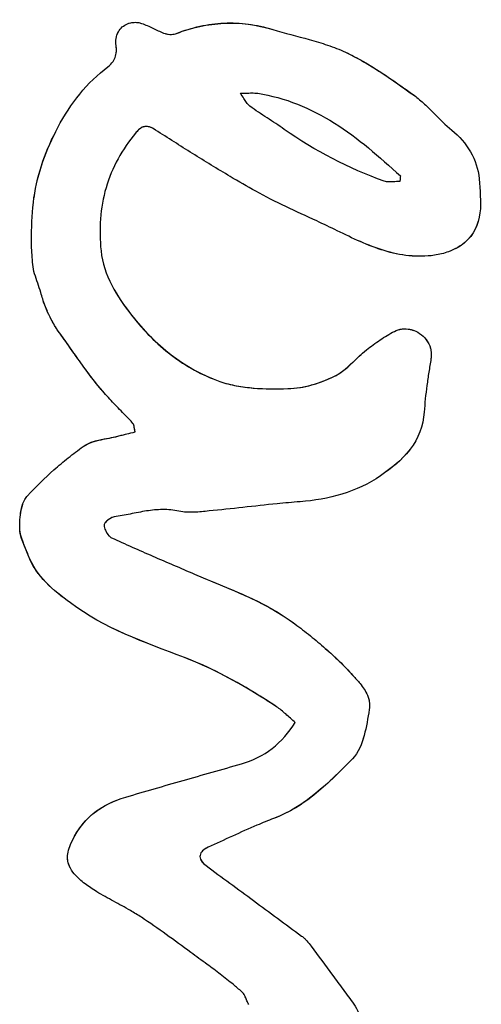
# Model space of a CAD drawing. Header units: millimetres. Extents: x 364 to 1163, y -230 to 1292.
# Tile 29 of 39: x 478.72 to 480.42, y 520.56 to 524.18. Entities that reach past the tile are written whole.
import ezdxf

# ---------------------------------------------------------------- set-up
doc = ezdxf.new("R2010")
doc.units = ezdxf.units.MM
doc.layers.add('Make2D$Visible$Curves', color=7, linetype='Continuous', true_color=0x000000)

msp = doc.modelspace()

# ---------------------------------------------------------------- linework, layer by layer
at = {"layer": 'Make2D$Visible$Curves', "color": 18, "lineweight": -3, "true_color": 0x000000}
for points, knots in [([(479.0751, 524.0822), (479.0739, 524.0907), (479.0738, 524.0995), (479.0752, 524.108), (479.0766, 524.1165), (479.0795, 524.1249), (479.0836, 524.1323), (479.0874, 524.139), (479.0923, 524.145), (479.098, 524.1499), (479.1036, 524.1548), (479.11, 524.1588), (479.1168, 524.1616), (479.124, 524.1646), (479.1317, 524.1664), (479.1395, 524.1669), (479.1479, 524.1675), (479.1565, 524.1666), (479.1648, 524.1645), (479.1682, 524.1636), (479.1715, 524.1626), (479.1748, 524.1613)], [0, 0, 0, 0, 0.0260355, 0.0260355, 0.0260355, 0.0522641, 0.0522641, 0.0522641, 0.0758628, 0.0758628, 0.0758628, 0.0993803, 0.0993803, 0.0993803, 0.1244568, 0.1244568, 0.1244568, 0.1518462, 0.1518462, 0.1518462, 0.1630204, 0.1630204, 0.1630204, 0.1630204]), ([(479.1748, 524.1613), (479.1884, 524.1561), (479.2015, 524.1496), (479.2147, 524.1433), (479.2213, 524.1402), (479.2279, 524.137), (479.2346, 524.1341), (479.2413, 524.1311), (479.2481, 524.1284), (479.255, 524.1259)], [-0.09232016, -0.09232016, -0.09232016, -0.09232016, -0.04614504, -0.04614504, -0.04614504, -0.02309944, -0.02309944, -0.02309944, 0, 0, 0, 0]), ([(479.2974, 524.1263), (479.3253, 524.1372), (479.354, 524.1461), (479.3832, 524.1526), (479.4122, 524.159), (479.442, 524.1631), (479.4718, 524.1644), (479.5013, 524.1657), (479.5311, 524.1644), (479.5606, 524.1605), (479.591, 524.1566), (479.6211, 524.1499), (479.6506, 524.1408)], [0, 0, 0, 0, 0.0942346, 0.0942346, 0.0942346, 0.187943, 0.187943, 0.187943, 0.2806363, 0.2806363, 0.2806363, 0.3760226, 0.3760226, 0.3760226, 0.3760226]), ([(479.0766, 524.1146), (479.0774, 524.1179), (479.0785, 524.1211), (479.0797, 524.1242), (479.0803, 524.1257), (479.081, 524.1271), (479.0817, 524.1285)], [-0.13105179, -0.13105179, -0.13105179, -0.13105179, -0.12077094, -0.12077094, -0.12077094, -0.11595115, -0.11595115, -0.11595115, -0.11595115]), ([(479.255, 524.1259), (479.2588, 524.1246), (479.2628, 524.1237), (479.2668, 524.1232), (479.2708, 524.1227), (479.2749, 524.1225), (479.2789, 524.1227), (479.2852, 524.1229), (479.2915, 524.124), (479.2974, 524.1263)], [0, 0, 0, 0, 0.01289949, 0.01289949, 0.01289949, 0.02576032, 0.02576032, 0.02576032, 0.04580354, 0.04580354, 0.04580354, 0.04580354]), ([(479.6506, 524.1408), (479.695, 524.1272), (479.7402, 524.1162), (479.7852, 524.1038), (479.8077, 524.0975), (479.8301, 524.0909), (479.8523, 524.0834), (479.8745, 524.0758), (479.8966, 524.0673), (479.918, 524.0573)], [0, 0, 0, 0, 0.1433502, 0.1433502, 0.1433502, 0.2149721, 0.2149721, 0.2149721, 0.2870467, 0.2870467, 0.2870467, 0.2870467]), ([(479.0452, 524.0041), (479.0522, 524.0094), (479.0588, 524.0157), (479.0639, 524.0231), (479.068, 524.0291), (479.0713, 524.0359), (479.0734, 524.043), (479.0754, 524.0502), (479.0763, 524.0577), (479.0764, 524.0652), (479.0764, 524.0709), (479.0759, 524.0766), (479.0751, 524.0822)], [0, 0, 0, 0, 0.02794119, 0.02794119, 0.02794119, 0.0505479, 0.0505479, 0.0505479, 0.07305874, 0.07305874, 0.07305874, 0.09020914, 0.09020914, 0.09020914, 0.09020914]), ([(479.918, 524.0573), (479.9408, 524.0466), (479.963, 524.0349), (479.9849, 524.0224), (480.0067, 524.0099), (480.0281, 523.9967), (480.0493, 523.9829), (480.0907, 523.9558), (480.1311, 523.9269), (480.1713, 523.8978)], [-0.3028687, -0.3028687, -0.3028687, -0.3028687, -0.2264116, -0.2264116, -0.2264116, -0.1500111, -0.1500111, -0.1500111, 0, 0, 0, 0]), ([(479.532, 523.9067), (479.5389, 523.9067), (479.5459, 523.9068), (479.5528, 523.907), (479.5598, 523.9072), (479.5668, 523.9075), (479.5737, 523.9076), (479.5811, 523.9076), (479.5885, 523.9075), (479.5957, 523.9063)], [0, 0, 0, 0, 0.02174167, 0.02174167, 0.02174167, 0.04348503, 0.04348503, 0.04348503, 0.06643052, 0.06643052, 0.06643052, 0.06643052]), ([(479.5672, 523.8586), (479.5622, 523.8621), (479.5582, 523.8672), (479.5547, 523.8723), (479.5512, 523.8774), (479.548, 523.8826), (479.5447, 523.8878), (479.5406, 523.8942), (479.5364, 523.9005), (479.532, 523.9067)], [0, 0, 0, 0, 0.01917203, 0.01917203, 0.01917203, 0.03784289, 0.03784289, 0.03784289, 0.0609083, 0.0609083, 0.0609083, 0.0609083]), ([(479.5957, 523.9063), (479.6964, 523.8908), (479.7898, 523.8521), (479.9648, 523.7419), (480.0434, 523.6732), (480.1202, 523.6027)], [-0.6287854, -0.6287854, -0.6287854, -0.6287854, -0.3143927, -0.3143927, 0, 0, 0, 0]), ([(480.1713, 523.8978), (480.1844, 523.8884), (480.1968, 523.8779), (480.2086, 523.867), (480.2204, 523.856), (480.2318, 523.8446), (480.2431, 523.8331), (480.2643, 523.8117), (480.2854, 523.7899), (480.3089, 523.771)], [0, 0, 0, 0, 0.0487096, 0.0487096, 0.0487096, 0.0972735, 0.0972735, 0.0972735, 0.1881568, 0.1881568, 0.1881568, 0.1881568]), ([(479.6932, 523.774), (479.6828, 523.7813), (479.6723, 523.7884), (479.6618, 523.7954), (479.6512, 523.8024), (479.6406, 523.8093), (479.63, 523.8162), (479.6089, 523.8301), (479.5877, 523.8439), (479.5672, 523.8586)], [0, 0, 0, 0, 0.0388342, 0.0388342, 0.0388342, 0.0776573, 0.0776573, 0.0776573, 0.1553073, 0.1553073, 0.1553073, 0.1553073]), ([(478.7663, 523.3127), (478.7642, 523.3359), (478.7637, 523.3593), (478.7647, 523.4294), (478.767, 523.4759), (478.7862, 523.6144), (478.8185, 523.7006), (478.8612, 523.7813)], [0.0701067, 0.0701067, 0.0701067, 0.0701067, 0.1402134, 0.1402134, 0.2804268, 0.2804268, 0.5608535, 0.5608535, 0.5608535, 0.5608535]), ([(478.7734, 523.5221), (478.7734, 523.5224), (478.7735, 523.5226), (478.7864, 523.6153), (478.8187, 523.7009), (478.8612, 523.7813)], [-0.281317, -0.281317, -0.281317, -0.281317, -0.2806452, -0.2806452, 0, 0, 0, 0]), ([(479.1468, 523.7605), (479.0978, 523.7019), (479.0598, 523.6334), (479.0166, 523.4854), (479.0115, 523.4059), (479.0198, 523.3279)], [0, 0, 0, 0, 0.2358582, 0.2358582, 0.4717164, 0.4717164, 0.4717164, 0.4717164]), ([(479.2204, 523.7713), (479.2131, 523.776), (479.2054, 523.7803), (479.1973, 523.7827), (479.1931, 523.784), (479.1887, 523.7848), (479.1843, 523.7846), (479.1799, 523.7845), (479.1755, 523.7834), (479.1715, 523.7816), (479.1665, 523.7793), (479.1619, 523.7759), (479.1577, 523.7721), (479.1538, 523.7685), (479.1502, 523.7646), (479.1468, 523.7605)], [0, 0, 0, 0, 0.02730401, 0.02730401, 0.02730401, 0.04131671, 0.04131671, 0.04131671, 0.05550144, 0.05550144, 0.05550144, 0.07317962, 0.07317962, 0.07317962, 0.08970127, 0.08970127, 0.08970127, 0.08970127]), ([(479.1869, 523.7846), (479.1828, 523.7848), (479.1787, 523.7842), (479.1748, 523.7829), (479.1741, 523.7827), (479.1734, 523.7824), (479.1726, 523.7821)], [-0.05135017, -0.05135017, -0.05135017, -0.05135017, -0.03817814, -0.03817814, -0.03817814, -0.03568185, -0.03568185, -0.03568185, -0.03568185]), ([(479.2204, 523.7713), (479.2152, 523.7747), (479.2098, 523.7778), (479.2041, 523.7802), (479.2019, 523.7812), (479.1997, 523.782), (479.1974, 523.7827)], [-0.09011148, -0.09011148, -0.09011148, -0.09011148, -0.07053852, -0.07053852, -0.07053852, -0.06284802, -0.06284802, -0.06284802, -0.06284802]), ([(479.5881, 523.5469), (479.5566, 523.5645), (479.5253, 523.5826), (479.4943, 523.6009), (479.4478, 523.6284), (479.4018, 523.6567), (479.3563, 523.6852), (479.3106, 523.7137), (479.2654, 523.7426), (479.2204, 523.7713)], [0, 0, 0, 0, 0.111397, 0.111397, 0.111397, 0.2787169, 0.2787169, 0.2787169, 0.4461811, 0.4461811, 0.4461811, 0.4461811]), ([(480.1183, 523.5827), (480.1099, 523.5827), (480.1015, 523.5818), (480.0932, 523.5812), (480.0878, 523.5808), (480.0824, 523.5805), (480.077, 523.5807), (480.0715, 523.581), (480.066, 523.5817), (480.0608, 523.5836)], [0, 0, 0, 0, 0.02555065, 0.02555065, 0.02555065, 0.04200936, 0.04200936, 0.04200936, 0.05875713, 0.05875713, 0.05875713, 0.05875713]), ([(480.1202, 523.6027), (480.1198, 523.5994), (480.1195, 523.5962), (480.1191, 523.5929), (480.119, 523.5912), (480.1188, 523.5895), (480.1187, 523.5878), (480.1186, 523.5861), (480.1184, 523.5844), (480.1183, 523.5827)], [0, 0, 0, 0, 0.0099049, 0.0099049, 0.0099049, 0.01499873, 0.01499873, 0.01499873, 0.02009258, 0.02009258, 0.02009258, 0.02009258]), ([(480.409, 523.5926), (480.4121, 523.5507), (480.4174, 523.5087), (480.4073, 523.4252), (480.3889, 523.3852), (480.3566, 523.3581)], [0, 0, 0, 0, 0.1274241, 0.1274241, 0.2548483, 0.2548483, 0.2548483, 0.2548483]), ([(479.8881, 523.4016), (479.8631, 523.4139), (479.8378, 523.4258), (479.8126, 523.4375), (479.7747, 523.4551), (479.7367, 523.4724), (479.6992, 523.4902), (479.6616, 523.5081), (479.6244, 523.5267), (479.5881, 523.5469)], [-0.3409038, -0.3409038, -0.3409038, -0.3409038, -0.2557367, -0.2557367, -0.2557367, -0.1279536, -0.1279536, -0.1279536, 0, 0, 0, 0]), ([(480.2451, 523.3115), (480.1825, 523.3024), (480.1203, 523.3103), (480.0005, 523.3467), (479.944, 523.374), (479.8881, 523.4016)], [-0.3811788, -0.3811788, -0.3811788, -0.3811788, -0.1905894, -0.1905894, 0, 0, 0, 0]), ([(480.2451, 523.3115), (480.1826, 523.3024), (480.1192, 523.3106), (480.0005, 523.3468), (479.9439, 523.374), (479.8881, 523.4016)], [0, 0, 0, 0, 0.1903731, 0.1903731, 0.3807463, 0.3807463, 0.3807463, 0.3807463]), ([(480.3566, 523.3581), (480.3479, 523.3507), (480.3382, 523.3443), (480.3282, 523.3388), (480.3182, 523.3333), (480.3078, 523.3286), (480.2971, 523.3247), (480.2803, 523.3185), (480.2628, 523.314), (480.2451, 523.3115)], [0, 0, 0, 0, 0.0345516, 0.0345516, 0.0345516, 0.0689696, 0.0689696, 0.0689696, 0.1231288, 0.1231288, 0.1231288, 0.1231288]), ([(478.8054, 523.151), (478.8032, 523.1589), (478.8009, 523.1666), (478.7985, 523.1743), (478.7949, 523.1859), (478.791, 523.1974), (478.7871, 523.2089), (478.7832, 523.2204), (478.7793, 523.2319), (478.7756, 523.2434)], [-0.09811181, -0.09811181, -0.09811181, -0.09811181, -0.07360905, -0.07360905, -0.07360905, -0.03680478, -0.03680478, -0.03680478, 0, 0, 0, 0]), ([(478.8627, 523.0328), (478.8529, 523.046), (478.8448, 523.0609), (478.837, 523.0757), (478.8308, 523.0877), (478.8249, 523.0999), (478.8195, 523.1123), (478.8141, 523.1249), (478.8089, 523.1377), (478.8054, 523.151)], [0, 0, 0, 0, 0.0515756, 0.0515756, 0.0515756, 0.0929714, 0.0929714, 0.0929714, 0.1348252, 0.1348252, 0.1348252, 0.1348252]), ([(478.8627, 523.0328), (478.8547, 523.0435), (478.848, 523.0554), (478.8415, 523.0673), (478.8404, 523.0694), (478.8392, 523.0716), (478.8381, 523.0737)], [-0.13513407, -0.13513407, -0.13513407, -0.13513407, -0.09322752, -0.09322752, -0.09322752, -0.08574532, -0.08574532, -0.08574532, -0.08574532]), ([(479.132, 523.0916), (479.1536, 523.064), (479.1767, 523.0376), (479.2012, 523.0129), (479.2254, 522.9886), (479.2511, 522.9658), (479.2782, 522.945), (479.3052, 522.9244), (479.3336, 522.9058), (479.3633, 522.8896), (479.3929, 522.8733), (479.424, 522.8594), (479.4559, 522.8483)], [-0.4271806, -0.4271806, -0.4271806, -0.4271806, -0.3187821, -0.3187821, -0.3187821, -0.2120927, -0.2120927, -0.2120927, -0.10608, -0.10608, -0.10608, 0, 0, 0, 0]), ([(478.9316, 522.9358), (478.9232, 522.9477), (478.9149, 522.9597), (478.9065, 522.9716), (478.8921, 522.9922), (478.8776, 523.0126), (478.8627, 523.0328)], [-0.123276, -0.123276, -0.123276, -0.123276, -0.077979, -0.077979, -0.077979, 0, 0, 0, 0]), ([(479.0266, 522.8118), (479.0103, 522.8308), (478.9944, 522.8504), (478.9792, 522.8704), (478.9639, 522.8905), (478.9491, 522.9109), (478.9346, 522.9315), (478.9107, 522.9654), (478.8872, 522.9995), (478.8627, 523.0328)], [0, 0, 0, 0, 0.078014, 0.078014, 0.078014, 0.156007, 0.156007, 0.156007, 0.2842123, 0.2842123, 0.2842123, 0.2842123]), ([(479.9955, 522.964), (480.0037, 522.9703), (480.0119, 522.9766), (480.0202, 522.9827), (480.0285, 522.9888), (480.037, 522.9948), (480.0455, 523.0006), (480.0624, 523.0121), (480.0799, 523.0228), (480.0982, 523.0321)], [-0.1245944, -0.1245944, -0.1245944, -0.1245944, -0.0933203, -0.0933203, -0.0933203, -0.0620406, -0.0620406, -0.0620406, 0, 0, 0, 0]), ([(480.0982, 523.0321), (480.1069, 523.0366), (480.1165, 523.0395), (480.1263, 523.0408), (480.136, 523.042), (480.146, 523.0415), (480.1556, 523.0394), (480.1654, 523.0374), (480.175, 523.0337), (480.1837, 523.0287), (480.1933, 523.0233), (480.2021, 523.0161), (480.2095, 523.0079), (480.2172, 522.9993), (480.2235, 522.9892), (480.2276, 522.9785), (480.2315, 522.9684), (480.2336, 522.9574), (480.2336, 522.9466), (480.2337, 522.9415), (480.2332, 522.9364), (480.2324, 522.9314)], [0, 0, 0, 0, 0.0299837, 0.0299837, 0.0299837, 0.0599296, 0.0599296, 0.0599296, 0.0905272, 0.0905272, 0.0905272, 0.1241474, 0.1241474, 0.1241474, 0.1591631, 0.1591631, 0.1591631, 0.191934, 0.191934, 0.191934, 0.2072052, 0.2072052, 0.2072052, 0.2072052]), ([(480.0982, 523.0321), (480.1024, 523.0343), (480.1069, 523.0361), (480.1115, 523.0376), (480.1195, 523.0401), (480.128, 523.0413), (480.1365, 523.0414)], [-0.20731582, -0.20731582, -0.20731582, -0.20731582, -0.19274303, -0.19274303, -0.19274303, -0.16693676, -0.16693676, -0.16693676, -0.16693676]), ([(480.2144, 523.002), (480.2173, 522.9981), (480.22, 522.994), (480.2224, 522.9897), (480.2228, 522.9889), (480.2233, 522.9881), (480.2237, 522.9872)], [-0.07535037, -0.07535037, -0.07535037, -0.07535037, -0.06059352, -0.06059352, -0.06059352, -0.05774231, -0.05774231, -0.05774231, -0.05774231]), ([(479.878, 522.8676), (479.8903, 522.8736), (479.9018, 522.8813), (479.9126, 522.8898), (479.9233, 522.8983), (479.9334, 522.9075), (479.9434, 522.9169), (479.9604, 522.933), (479.977, 522.9497), (479.9955, 522.964)], [0, 0, 0, 0, 0.0418384, 0.0418384, 0.0418384, 0.083307, 0.083307, 0.083307, 0.1543004, 0.1543004, 0.1543004, 0.1543004]), ([(480.23, 522.9715), (480.231, 522.9682), (480.2318, 522.9648), (480.2323, 522.9615), (480.2341, 522.9516), (480.2341, 522.9413), (480.2324, 522.9314)], [-0.04065502, -0.04065502, -0.04065502, -0.04065502, -0.03030271, -0.03030271, -0.03030271, 0, 0, 0, 0]), ([(480.2324, 522.9314), (480.2297, 522.9151), (480.227, 522.8987), (480.2245, 522.8823), (480.222, 522.8659), (480.2196, 522.8495), (480.2174, 522.833), (480.213, 522.8004), (480.2095, 522.7677), (480.2073, 522.7349)], [0, 0, 0, 0, 0.0497928, 0.0497928, 0.0497928, 0.0995885, 0.0995885, 0.0995885, 0.1982305, 0.1982305, 0.1982305, 0.1982305]), ([(479.4559, 522.8483), (479.4761, 522.8412), (479.4971, 522.8359), (479.5182, 522.832), (479.5393, 522.8281), (479.5606, 522.8255), (479.5821, 522.8238), (479.6232, 522.8206), (479.6646, 522.8206), (479.7061, 522.8216)], [0, 0, 0, 0, 0.0670608, 0.0670608, 0.0670608, 0.1339625, 0.1339625, 0.1339625, 0.2621701, 0.2621701, 0.2621701, 0.2621701]), ([(479.7061, 522.8216), (479.7217, 522.822), (479.7373, 522.8236), (479.7527, 522.8262), (479.7681, 522.8288), (479.7834, 522.8324), (479.7984, 522.8368), (479.8257, 522.8447), (479.8524, 522.8552), (479.878, 522.8676)], [0, 0, 0, 0, 0.0482061, 0.0482061, 0.0482061, 0.0963354, 0.0963354, 0.0963354, 0.1835676, 0.1835676, 0.1835676, 0.1835676]), ([(479.1368, 522.6942), (479.1277, 522.7041), (479.1185, 522.7139), (479.1092, 522.7236), (479.0952, 522.7381), (479.0811, 522.7525), (479.0673, 522.767), (479.0534, 522.7816), (479.0397, 522.7964), (479.0266, 522.8118)], [0, 0, 0, 0, 0.0417399, 0.0417399, 0.0417399, 0.1043466, 0.1043466, 0.1043466, 0.1669891, 0.1669891, 0.1669891, 0.1669891]), ([(480.2073, 522.7349), (480.204, 522.6854), (480.186, 522.638), (480.1257, 522.5597), (480.0871, 522.5296), (480.047, 522.5018)], [0, 0, 0, 0, 0.1490859, 0.1490859, 0.2981718, 0.2981718, 0.2981718, 0.2981718]), ([(479.1454, 522.6629), (479.1444, 522.6666), (479.1437, 522.6702), (479.143, 522.6739), (479.1424, 522.6774), (479.1419, 522.6809), (479.1411, 522.6843), (479.1406, 522.6866), (479.1399, 522.6889), (479.1389, 522.691), (479.1384, 522.6921), (479.1377, 522.6932), (479.1368, 522.6942)], [0, 0, 0, 0, 0.01129781, 0.01129781, 0.01129781, 0.02185987, 0.02185987, 0.02185987, 0.02900245, 0.02900245, 0.02900245, 0.03290295, 0.03290295, 0.03290295, 0.03290295]), ([(478.9539, 522.609), (478.9637, 522.6161), (478.9747, 522.6212), (478.9859, 522.6251), (478.997, 522.6289), (479.0084, 522.6317), (479.0198, 522.6341), (479.0403, 522.6384), (479.061, 522.6415), (479.0813, 522.647)], [0, 0, 0, 0, 0.0385137, 0.0385137, 0.0385137, 0.0764618, 0.0764618, 0.0764618, 0.1440702, 0.1440702, 0.1440702, 0.1440702]), ([(479.0813, 522.647), (479.0868, 522.6485), (479.0922, 522.6499), (479.0977, 522.6513), (479.1032, 522.6527), (479.1086, 522.654), (479.1141, 522.6553), (479.1245, 522.6579), (479.1349, 522.6603), (479.1454, 522.6629)], [-0.07047149, -0.07047149, -0.07047149, -0.07047149, -0.05238055, -0.05238055, -0.05238055, -0.03429052, -0.03429052, -0.03429052, 0, 0, 0, 0]), ([(478.7494, 522.4281), (478.7802, 522.4616), (478.8128, 522.4934), (478.8468, 522.5234), (478.8639, 522.5385), (478.8814, 522.5532), (478.8993, 522.5674), (478.9172, 522.5817), (478.9354, 522.5956), (478.9539, 522.609)], [0, 0, 0, 0, 0.1439307, 0.1439307, 0.1439307, 0.216479, 0.216479, 0.216479, 0.2891715, 0.2891715, 0.2891715, 0.2891715]), ([(478.7209, 522.3109), (478.7208, 522.3238), (478.7212, 522.3367), (478.7225, 522.3495), (478.7236, 522.3608), (478.7253, 522.372), (478.7279, 522.383), (478.7306, 522.394), (478.7344, 522.4048), (478.7398, 522.4145), (478.7425, 522.4194), (478.7457, 522.424), (478.7494, 522.4281)], [0, 0, 0, 0, 0.0387616, 0.0387616, 0.0387616, 0.0728181, 0.0728181, 0.0728181, 0.1072439, 0.1072439, 0.1072439, 0.1246175, 0.1246175, 0.1246175, 0.1246175]), ([(479.3061, 522.3715), (479.2864, 522.3758), (479.2662, 522.3777), (479.2461, 522.3775), (479.2262, 522.3774), (479.2062, 522.3753), (479.1866, 522.3723), (479.1667, 522.3692), (479.147, 522.3652), (479.1273, 522.3612), (479.1076, 522.3573), (479.088, 522.3533), (479.0683, 522.3504)], [0, 0, 0, 0, 0.0640056, 0.0640056, 0.0640056, 0.1276539, 0.1276539, 0.1276539, 0.1919303, 0.1919303, 0.1919303, 0.256215, 0.256215, 0.256215, 0.256215]), ([(479.7512, 522.4063), (479.7231, 522.4041), (479.695, 522.4016), (479.667, 522.3988), (479.625, 522.3946), (479.5832, 522.39), (479.5415, 522.3854), (479.4998, 522.3808), (479.4582, 522.3762), (479.4168, 522.3723)], [-0.3482632, -0.3482632, -0.3482632, -0.3482632, -0.2612888, -0.2612888, -0.2612888, -0.1306925, -0.1306925, -0.1306925, 0, 0, 0, 0]), ([(479.0683, 522.3504), (479.0626, 522.3495), (479.0572, 522.3468), (479.0521, 522.3438), (479.0466, 522.3405), (479.0414, 522.3365), (479.037, 522.3317), (479.0358, 522.3303), (479.0346, 522.3289), (479.0336, 522.3273), (479.0326, 522.3258), (479.0317, 522.3241), (479.0313, 522.3222), (479.0311, 522.3216), (479.0311, 522.3209), (479.0311, 522.3202)], [0, 0, 0, 0, 0.01885201, 0.01885201, 0.01885201, 0.03937474, 0.03937474, 0.03937474, 0.04502303, 0.04502303, 0.04502303, 0.05078828, 0.05078828, 0.05078828, 0.052903, 0.052903, 0.052903, 0.052903]), ([(479.0501, 522.3426), (479.0476, 522.341), (479.0452, 522.3392), (479.043, 522.3373), (479.0395, 522.3344), (479.0361, 522.3312), (479.0336, 522.3273)], [-0.03160629, -0.03160629, -0.03160629, -0.03160629, -0.02224567, -0.02224567, -0.02224567, -0.00782163, -0.00782163, -0.00782163, -0.00782163]), ([(479.0683, 522.3504), (479.0635, 522.3497), (479.0589, 522.3476), (479.0546, 522.3453), (479.0541, 522.3449), (479.0535, 522.3446), (479.0529, 522.3443)], [-0.05309432, -0.05309432, -0.05309432, -0.05309432, -0.03724807, -0.03724807, -0.03724807, -0.03510104, -0.03510104, -0.03510104, -0.03510104]), ([(479.4168, 522.3723), (479.3984, 522.3706), (479.3801, 522.3685), (479.3617, 522.3677), (479.3525, 522.3673), (479.3432, 522.3672), (479.334, 522.3678), (479.3246, 522.3683), (479.3153, 522.3694), (479.3061, 522.3715)], [-0.1168989, -0.1168989, -0.1168989, -0.1168989, -0.0588785, -0.0588785, -0.0588785, -0.0296504, -0.0296504, -0.0296504, 0, 0, 0, 0]), ([(478.7525, 522.2095), (478.747, 522.2247), (478.7403, 522.2393), (478.7344, 522.2542), (478.7309, 522.2632), (478.7277, 522.2723), (478.7252, 522.2817), (478.7227, 522.2911), (478.721, 522.301), (478.7209, 522.3109)], [-0.1083065, -0.1083065, -0.1083065, -0.1083065, -0.0591718, -0.0591718, -0.0591718, -0.0298006, -0.0298006, -0.0298006, 0, 0, 0, 0]), ([(479.0311, 522.3202), (479.0313, 522.3138), (479.0332, 522.3075), (479.0356, 522.3017), (479.0387, 522.2945), (479.0428, 522.2877), (479.048, 522.2821), (479.0511, 522.2787), (479.0548, 522.2756), (479.0588, 522.2737)], [0, 0, 0, 0, 0.01930941, 0.01930941, 0.01930941, 0.04337149, 0.04337149, 0.04337149, 0.05789822, 0.05789822, 0.05789822, 0.05789822]), ([(479.0311, 522.3202), (479.0311, 522.3184), (479.0313, 522.3166), (479.0316, 522.3149), (479.0322, 522.3116), (479.0331, 522.3084), (479.0342, 522.3053)], [-0.05791657, -0.05791657, -0.05791657, -0.05791657, -0.05257559, -0.05257559, -0.05257559, -0.04255495, -0.04255495, -0.04255495, -0.04255495]), ([(479.0362, 522.3005), (479.0364, 522.3), (479.0366, 522.2995), (479.0369, 522.299), (479.0399, 522.2926), (479.0437, 522.2866), (479.0484, 522.2816), (479.0515, 522.2784), (479.0549, 522.2755), (479.0588, 522.2737)], [-0.03725699, -0.03725699, -0.03725699, -0.03725699, -0.03557291, -0.03557291, -0.03557291, -0.01397368, -0.01397368, -0.01397368, 0, 0, 0, 0]), ([(479.0588, 522.2737), (479.1086, 522.2508), (479.1589, 522.2286), (479.2097, 522.2066), (479.2351, 522.1956), (479.2606, 522.1846), (479.2861, 522.1737), (479.3117, 522.1627), (479.3373, 522.1517), (479.363, 522.1406)], [0, 0, 0, 0, 0.1748524, 0.1748524, 0.1748524, 0.2623586, 0.2623586, 0.2623586, 0.3498866, 0.3498866, 0.3498866, 0.3498866]), ([(478.9074, 522.0345), (478.8761, 522.0577), (478.845, 522.0815), (478.7905, 522.1376), (478.7668, 522.1708), (478.7525, 522.2095)], [-0.2506343, -0.2506343, -0.2506343, -0.2506343, -0.1253172, -0.1253172, 0, 0, 0, 0]), ([(479.363, 522.1406), (479.4252, 522.1138), (479.4888, 522.0893), (479.5512, 522.061), (479.5825, 522.0468), (479.6136, 522.0316), (479.6438, 522.0147), (479.6743, 521.9976), (479.7041, 521.9787), (479.7323, 521.9575)], [0, 0, 0, 0, 0.2121273, 0.2121273, 0.2121273, 0.3186717, 0.3186717, 0.3186717, 0.4264372, 0.4264372, 0.4264372, 0.4264372]), ([(479.7323, 521.9575), (479.7514, 521.9433), (479.7703, 521.9287), (479.789, 521.9138), (479.8076, 521.8988), (479.826, 521.8835), (479.8441, 521.8677), (479.8795, 521.8366), (479.9136, 521.8036), (479.9455, 521.7686)], [0, 0, 0, 0, 0.0728166, 0.0728166, 0.0728166, 0.1456466, 0.1456466, 0.1456466, 0.289047, 0.289047, 0.289047, 0.289047]), ([(479.8454, 521.8665), (479.8624, 521.8516), (479.8791, 521.8362), (479.8953, 521.8204), (479.9125, 521.8037), (479.9293, 521.7864), (479.9455, 521.7686)], [-0.1416588, -0.1416588, -0.1416588, -0.1416588, -0.07286, -0.07286, -0.07286, 0, 0, 0, 0]), ([(479.6649, 521.6532), (479.638, 521.6709), (479.611, 521.6882), (479.5837, 521.7049), (479.5426, 521.73), (479.5007, 521.7539), (479.4581, 521.7755), (479.4151, 521.7974), (479.3712, 521.8171), (479.3266, 521.8338)], [0, 0, 0, 0, 0.0985409, 0.0985409, 0.0985409, 0.2471097, 0.2471097, 0.2471097, 0.3970801, 0.3970801, 0.3970801, 0.3970801]), ([(479.9455, 521.7686), (479.9545, 521.7586), (479.9635, 521.7486), (479.9719, 521.7382), (479.9824, 521.7251), (479.9923, 521.7111), (479.9988, 521.6956), (480.0029, 521.686), (480.0056, 521.6756), (480.0064, 521.6651), (480.007, 521.6579), (480.0066, 521.6505), (480.0055, 521.6434)], [0, 0, 0, 0, 0.0406421, 0.0406421, 0.0406421, 0.0915305, 0.0915305, 0.0915305, 0.1233223, 0.1233223, 0.1233223, 0.1451636, 0.1451636, 0.1451636, 0.1451636]), ([(479.7334, 521.5956), (479.7275, 521.6007), (479.7217, 521.6059), (479.7159, 521.6111), (479.7101, 521.6163), (479.7044, 521.6215), (479.6985, 521.6267), (479.6878, 521.6362), (479.6768, 521.6454), (479.6649, 521.6532)], [0, 0, 0, 0, 0.02371786, 0.02371786, 0.02371786, 0.04743147, 0.04743147, 0.04743147, 0.09120367, 0.09120367, 0.09120367, 0.09120367]), ([(480.0017, 521.6879), (480.0033, 521.6832), (480.0045, 521.6785), (480.0054, 521.6737), (480.0071, 521.6638), (480.0071, 521.6534), (480.0055, 521.6434)], [-0.04533522, -0.04533522, -0.04533522, -0.04533522, -0.0306339, -0.0306339, -0.0306339, 0, 0, 0, 0]), ([(480.0055, 521.6434), (480.0002, 521.6113), (479.9953, 521.5791), (479.9784, 521.5165), (479.9666, 521.4851), (479.9438, 521.4621)], [0, 0, 0, 0, 0.0981716, 0.0981716, 0.1963433, 0.1963433, 0.1963433, 0.1963433]), ([(479.536, 521.4436), (479.5765, 521.4552), (479.6152, 521.4741), (479.6818, 521.526), (479.7102, 521.5591), (479.7334, 521.5956)], [0, 0, 0, 0, 0.1309137, 0.1309137, 0.2618274, 0.2618274, 0.2618274, 0.2618274]), ([(479.1105, 521.3213), (479.1801, 521.3419), (479.2504, 521.3622), (479.3213, 521.3825), (479.3568, 521.3926), (479.3925, 521.4028), (479.4283, 521.4129), (479.4641, 521.4231), (479.5, 521.4333), (479.536, 521.4436)], [0, 0, 0, 0, 0.2323962, 0.2323962, 0.2323962, 0.348798, 0.348798, 0.348798, 0.4652608, 0.4652608, 0.4652608, 0.4652608]), ([(479.9438, 521.4621), (479.9007, 521.4181), (479.8577, 521.3742), (479.7627, 521.2969), (479.7108, 521.264), (479.6542, 521.2428)], [-0.3737172, -0.3737172, -0.3737172, -0.3737172, -0.1868586, -0.1868586, 0, 0, 0, 0]), ([(478.9072, 521.1469), (478.9261, 521.1911), (478.9541, 521.2301), (479.0247, 521.2887), (479.0667, 521.3084), (479.1105, 521.3213)], [0, 0, 0, 0, 0.1464335, 0.1464335, 0.2928671, 0.2928671, 0.2928671, 0.2928671]), ([(478.9897, 521.2597), (478.9898, 521.2598), (478.9899, 521.2598), (479.0258, 521.2895), (479.0668, 521.3084), (479.1105, 521.3213)], [-0.1474703, -0.1474703, -0.1474703, -0.1474703, -0.147133, -0.147133, 0, 0, 0, 0]), ([(479.6542, 521.2428), (479.6335, 521.2351), (479.6131, 521.2268), (479.5929, 521.2182), (479.5625, 521.2054), (479.5324, 521.1917), (479.5025, 521.178), (479.4726, 521.1643), (479.4428, 521.1504), (479.4129, 521.137)], [-0.2722241, -0.2722241, -0.2722241, -0.2722241, -0.2042736, -0.2042736, -0.2042736, -0.1021598, -0.1021598, -0.1021598, 0, 0, 0, 0]), ([(478.9213, 521.0395), (478.9142, 521.0478), (478.9078, 521.0573), (478.9035, 521.0677), (478.9001, 521.0757), (478.8979, 521.0845), (478.8971, 521.0933), (478.8964, 521.1021), (478.897, 521.1111), (478.8987, 521.1197), (478.9006, 521.1291), (478.9036, 521.1382), (478.9072, 521.1469)], [0, 0, 0, 0, 0.0346229, 0.0346229, 0.0346229, 0.0613989, 0.0613989, 0.0613989, 0.0880932, 0.0880932, 0.0880932, 0.1169372, 0.1169372, 0.1169372, 0.1169372]), ([(479.4129, 521.137), (479.4057, 521.1337), (479.3986, 521.1296), (479.3929, 521.1238), (479.3907, 521.1216), (479.3886, 521.1191), (479.3871, 521.1164), (479.3855, 521.1136), (479.3843, 521.1105), (479.3838, 521.1073), (479.3833, 521.1045), (479.3834, 521.1015), (479.3839, 521.0986), (479.3845, 521.0953), (479.3858, 521.0922), (479.3874, 521.0893), (479.3899, 521.0847), (479.3933, 521.0806), (479.3969, 521.0771), (479.3997, 521.0744), (479.4026, 521.072), (479.4057, 521.0698)], [0, 0, 0, 0, 0.02507956, 0.02507956, 0.02507956, 0.03475514, 0.03475514, 0.03475514, 0.04457378, 0.04457378, 0.04457378, 0.05341381, 0.05341381, 0.05341381, 0.06351418, 0.06351418, 0.06351418, 0.07945607, 0.07945607, 0.07945607, 0.09115733, 0.09115733, 0.09115733, 0.09115733]), ([(479.4087, 521.1349), (479.4067, 521.1339), (479.4048, 521.1329), (479.403, 521.1317), (479.4001, 521.13), (479.3974, 521.128), (479.3948, 521.1257)], [-0.08641694, -0.08641694, -0.08641694, -0.08641694, -0.07959083, -0.07959083, -0.07959083, -0.06909656, -0.06909656, -0.06909656, -0.06909656]), ([(478.9063, 521.0617), (478.9034, 521.0674), (478.901, 521.0735), (478.8994, 521.0798), (478.8977, 521.0866), (478.8968, 521.0938), (478.8968, 521.1009)], [-0.0892884, -0.0892884, -0.0892884, -0.0892884, -0.06950029, -0.06950029, -0.06950029, -0.04805818, -0.04805818, -0.04805818, -0.04805818]), ([(479.3868, 521.0902), (479.3874, 521.0891), (479.388, 521.088), (479.3887, 521.087), (479.3931, 521.0801), (479.3992, 521.0745), (479.4057, 521.0698)], [-0.02894063, -0.02894063, -0.02894063, -0.02894063, -0.0251271, -0.0251271, -0.0251271, 0, 0, 0, 0]), ([(479.0044, 520.9736), (478.9895, 520.9827), (478.9749, 520.9922), (478.9609, 521.0029), (478.9538, 521.0083), (478.9469, 521.0139), (478.9403, 521.02), (478.9337, 521.0261), (478.9273, 521.0325), (478.9213, 521.0395)], [0, 0, 0, 0, 0.0556238, 0.0556238, 0.0556238, 0.0838192, 0.0838192, 0.0838192, 0.1123036, 0.1123036, 0.1123036, 0.1123036]), ([(479.4057, 521.0698), (479.4637, 521.0269), (479.5221, 520.9841), (479.5807, 520.9411), (479.6101, 520.9196), (479.6395, 520.898), (479.6689, 520.8764), (479.6983, 520.8547), (479.7277, 520.833), (479.7571, 520.8112)], [-0.4467751, -0.4467751, -0.4467751, -0.4467751, -0.2234962, -0.2234962, -0.2234962, -0.1117629, -0.1117629, -0.1117629, 0, 0, 0, 0]), ([(479.1681, 520.8799), (479.155, 520.8887), (479.1415, 520.8969), (479.1279, 520.9048), (479.1074, 520.9166), (479.0865, 520.9277), (479.0658, 520.9388), (479.0451, 520.95), (479.0245, 520.9613), (479.0044, 520.9736)], [-0.1994324, -0.1994324, -0.1994324, -0.1994324, -0.1496799, -0.1496799, -0.1496799, -0.0748445, -0.0748445, -0.0748445, 0, 0, 0, 0]), ([(479.4097, 520.7072), (479.3896, 520.7219), (479.3696, 520.7366), (479.3495, 520.7513), (479.3195, 520.7733), (479.2895, 520.7952), (479.2593, 520.8168), (479.2291, 520.8383), (479.1988, 520.8595), (479.1681, 520.8799)], [0, 0, 0, 0, 0.0770433, 0.0770433, 0.0770433, 0.1926466, 0.1926466, 0.1926466, 0.3083453, 0.3083453, 0.3083453, 0.3083453]), ([(479.7571, 520.8112), (479.7606, 520.8086), (479.764, 520.8057), (479.7671, 520.8027), (479.7703, 520.7997), (479.7733, 520.7965), (479.7762, 520.7933), (479.7817, 520.787), (479.7868, 520.7805), (479.7918, 520.7738)], [-0.05181355, -0.05181355, -0.05181355, -0.05181355, -0.03848728, -0.03848728, -0.03848728, -0.02518385, -0.02518385, -0.02518385, 0, 0, 0, 0]), ([(479.7918, 520.7738), (479.8181, 520.7386), (479.844, 520.7031), (479.87, 520.6677), (479.883, 520.6499), (479.896, 520.6322), (479.9091, 520.6145), (479.9221, 520.5968), (479.9352, 520.5791), (479.9484, 520.5614)], [-0.2658445, -0.2658445, -0.2658445, -0.2658445, -0.132929, -0.132929, -0.132929, -0.0664657, -0.0664657, -0.0664657, 0, 0, 0, 0]), ([(479.5371, 520.6065), (479.5269, 520.6154), (479.5165, 520.6241), (479.506, 520.6327), (479.4902, 520.6456), (479.4743, 520.6582), (479.4582, 520.6706), (479.4421, 520.6829), (479.4259, 520.6951), (479.4097, 520.7072)], [0, 0, 0, 0, 0.0416444, 0.0416444, 0.0416444, 0.1041938, 0.1041938, 0.1041938, 0.1667911, 0.1667911, 0.1667911, 0.1667911]), ([(479.5625, 520.5594), (479.5602, 520.564), (479.5582, 520.5688), (479.5562, 520.5735), (479.5543, 520.5783), (479.5523, 520.5831), (479.5501, 520.5878), (479.5475, 520.5934), (479.5444, 520.5989), (479.5402, 520.6035), (479.5392, 520.6046), (479.5382, 520.6056), (479.5371, 520.6065)], [-0.05454793, -0.05454793, -0.05454793, -0.05454793, -0.0389493, -0.0389493, -0.0389493, -0.02338001, -0.02338001, -0.02338001, -0.00443984, -0.00443984, -0.00443984, 0, 0, 0, 0]), ([(479.9484, 520.5614), (479.9563, 520.5509), (479.963, 520.539), (479.9666, 520.5263), (479.969, 520.518), (479.97, 520.5091), (479.9695, 520.5004), (479.969, 520.4918), (479.967, 520.4831), (479.964, 520.475), (479.9632, 520.4731), (479.9624, 520.4712), (479.9616, 520.4693)], [0, 0, 0, 0, 0.04012533, 0.04012533, 0.04012533, 0.0664388, 0.0664388, 0.0664388, 0.09267603, 0.09267603, 0.09267603, 0.09893997, 0.09893997, 0.09893997, 0.09893997])]:
    msp.add_open_spline(points, degree=3, knots=knots, dxfattribs=at)
for points in [[(479.1252, 524.1645), (479.1306, 524.166), (479.1362, 524.1668), (479.1417, 524.167)], [(479.15, 524.1669), (479.1584, 524.1663), (479.1669, 524.1643), (479.1748, 524.1613)], [(479.2974, 524.1263), (479.409, 524.1701), (479.5335, 524.1767), (479.6506, 524.1408)], [(479.0757, 524.0547), (479.0768, 524.0638), (479.0764, 524.0732), (479.0751, 524.0822)], [(479.918, 524.0573), (480.0082, 524.0151), (480.0899, 523.9566), (480.1713, 523.8978)], [(478.8612, 523.7813), (478.9072, 523.8686), (478.9687, 523.946), (479.0452, 524.0041)], [(479.1628, 523.7764), (479.1569, 523.7719), (479.1516, 523.7663), (479.1468, 523.7605)], [(480.0608, 523.5836), (479.9296, 523.63), (479.8062, 523.6948), (479.6932, 523.774)], [(480.3089, 523.771), (480.3636, 523.7268), (480.4042, 523.6633), (480.409, 523.5926)], [(480.3089, 523.771), (480.3636, 523.7268), (480.4042, 523.6634), (480.409, 523.5926)], [(480.4124, 523.4672), (480.4075, 523.4257), (480.3889, 523.3852), (480.3566, 523.3581)], [(480.3566, 523.3581), (480.3462, 523.3493), (480.3345, 523.3419), (480.3224, 523.3357)], [(479.0198, 523.3279), (479.0292, 523.238), (479.078, 523.1605), (479.132, 523.0916)], [(479.0198, 523.3279), (479.0292, 523.2379), (479.0781, 523.1604), (479.132, 523.0916)], [(478.7756, 523.2434), (478.7688, 523.2659), (478.7684, 523.2895), (478.7663, 523.3127)], [(478.8225, 523.1057), (478.8158, 523.1203), (478.8095, 523.1353), (478.8054, 523.151)], [(478.8345, 523.0807), (478.8345, 523.0807), (478.8345, 523.0807), (478.8345, 523.0808)], [(479.132, 523.0916), (479.2172, 522.9826), (479.3267, 522.8935), (479.4559, 522.8483)], [(480.1496, 523.0405), (480.1564, 523.0395), (480.1632, 523.0377), (480.1696, 523.0353)], [(479.8809, 522.8691), (479.9253, 522.8917), (479.9561, 522.9334), (479.9955, 522.964)], [(480.2237, 522.9872), (480.2237, 522.9871), (480.2238, 522.9871), (480.2238, 522.9871)], [(479.0266, 522.8118), (479.0022, 522.8403), (478.979, 522.87), (478.9568, 522.9005)], [(479.4559, 522.8483), (479.5356, 522.8205), (479.6211, 522.8196), (479.7061, 522.8216)], [(479.7061, 522.8216), (479.7657, 522.823), (479.8238, 522.8413), (479.878, 522.8676)], [(479.1454, 522.6629), (479.1441, 522.6679), (479.1432, 522.6729), (479.1423, 522.6779)], [(478.9539, 522.609), (478.9914, 522.6361), (479.0379, 522.6353), (479.0813, 522.647)], [(480.1541, 522.5966), (480.1241, 522.5584), (480.0863, 522.5291), (480.047, 522.5018)], [(480.047, 522.5018), (479.9596, 522.4411), (479.8552, 522.4141), (479.7512, 522.4063)], [(480.047, 522.5018), (479.9598, 522.4412), (479.8551, 522.4141), (479.7512, 522.4063)], [(478.7241, 522.3632), (478.7258, 522.3748), (478.7283, 522.3864), (478.7321, 522.3973)], [(478.7525, 522.2095), (478.7403, 522.243), (478.7212, 522.2742), (478.7209, 522.3109)], [(478.9074, 522.0345), (478.8446, 522.0811), (478.7809, 522.1324), (478.7525, 522.2095)], [(479.363, 522.1406), (479.4879, 522.0867), (479.6202, 522.0415), (479.7323, 521.9575)], [(479.3266, 521.8338), (479.1795, 521.8891), (479.0322, 521.942), (478.9074, 522.0345)], [(479.3266, 521.8338), (479.1792, 521.8892), (479.0322, 521.942), (478.9074, 522.0345)], [(479.6649, 521.6532), (479.5565, 521.7245), (479.4448, 521.7894), (479.3266, 521.8338)], [(479.995, 521.7038), (479.995, 521.7038), (479.995, 521.7037), (479.995, 521.7037)], [(479.9868, 521.5477), (479.9783, 521.5163), (479.9667, 521.4853), (479.9438, 521.4621)], [(479.9438, 521.4621), (479.8575, 521.3739), (479.768, 521.2856), (479.6542, 521.2428)], [(478.9072, 521.1469), (478.9254, 521.1894), (478.9516, 521.2268), (478.9852, 521.2559)], [(479.5487, 520.5906), (479.5487, 520.5907), (479.5487, 520.5907), (479.5487, 520.5907)]]:
    msp.add_open_spline(points, degree=3, dxfattribs=at)

doc.saveas('drawing.dxf')
